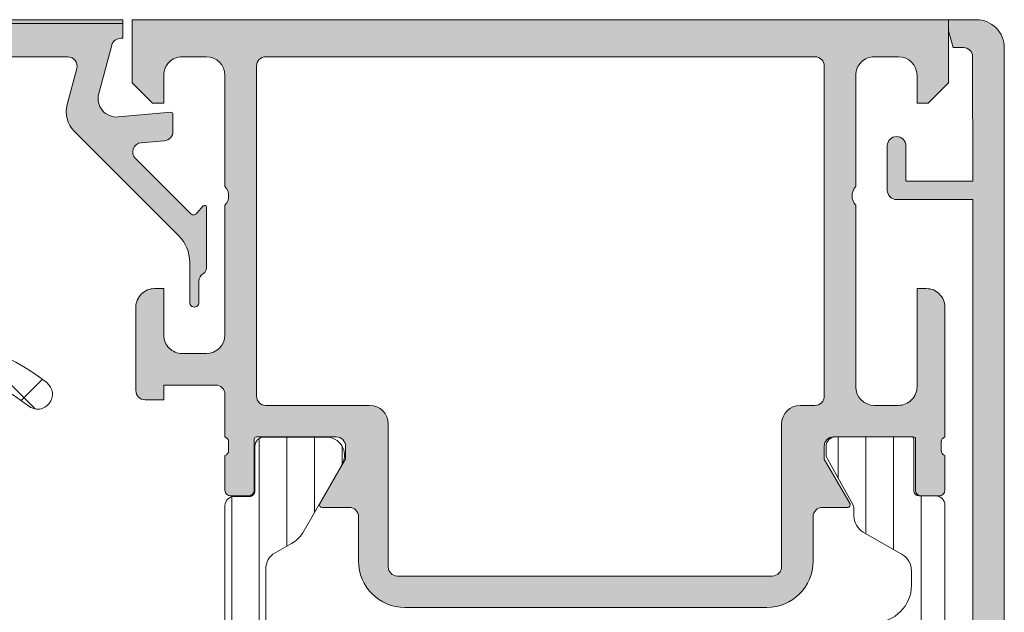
# Model space of a CAD drawing. Header units: millimetres. Extents: x 71658 to 298332, y -154437 to -30421.
# Tile 48 of 155: x 94020 to 94073, y -60041 to -60009. Entities that reach past the tile are written whole.
import ezdxf

# ---------------------------------------------------------------- set-up
doc = ezdxf.new("R2010")
doc.units = ezdxf.units.MM
doc.header["$LTSCALE"] = 500
doc.header["$MEASUREMENT"] = 0
doc.layers.add('A-13-UKS', color=250, linetype='Continuous', lineweight=5)

# ---------------------------------------------------------------- blocks, each defined once
blk = doc.blocks.new('lülanduks')
at = {"layer": 'A-13-UKS', "extrusion": (0, 0, -1)}
h = blk.add_hatch(color=256, dxfattribs=at)
edge = h.paths.add_edge_path()
edge.add_ellipse((-94004.78885179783, -58612.28314308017), major_axis=(-0.5000008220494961, 0), ratio=1, start_angle=180.0002205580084, end_angle=269.99968723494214, ccw=False)
edge.add_line((-94004.28885097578, -58612.28314115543), (-94004.28885097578, -58626.2830650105))
edge.add_ellipse((-94004.78885682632, -58626.28305915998), major_axis=(-0.500005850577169, 0), ratio=1, start_angle=90.00088897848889, end_angle=179.9993295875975, ccw=False)
edge.add_line((-94004.78884906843, -58626.7830650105), (-94005.78884716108, -58626.7830650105))
edge.add_arc((-94005.7888491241, -58627.28306304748), 0.4999980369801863, 89.99977505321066, 180.0002249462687)
edge.add_line((-94006.28884716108, -58627.2830650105), (-94006.28884716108, -58628.28306214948))
edge.add_ellipse((-94006.78885133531, -58628.28305797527), major_axis=(-0.5000041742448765, 0), ratio=1, start_angle=90.0006968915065, end_angle=179.9995216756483, ccw=False)
edge.add_line((-94006.78884525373, -58628.78306214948), (-94007.78884334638, -58628.78306214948))
edge.add_ellipse((-94007.78883558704, -58628.28305439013), major_axis=(-0.5000077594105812, 0), ratio=1, start_angle=0.0008891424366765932, end_angle=89.99911085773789, ccw=False)
edge.add_line((-94008.28884334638, -58628.28306214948), (-94008.28884334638, -58627.52684545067))
edge.add_arc((-94008.78884334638, -58627.52684545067), 0.5, 0, 110.01142880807)
edge.add_line((-94008.95994713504, -58627.05703326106), (-94013.61772620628, -58628.75337844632))
edge.add_ellipse((-94013.78882999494, -58628.28356625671), major_axis=(-0.4999999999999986, 0), ratio=1, start_angle=0, end_angle=110.01142880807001, ccw=False)
edge.add_line((-94014.28882999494, -58628.28356625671), (-94014.28882999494, -58627.96452715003))
edge.add_ellipse((-94013.78882999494, -58627.96452715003), major_axis=(-0.5000000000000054, 0), ratio=1, start_angle=290.01026182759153, end_angle=360, ccw=False)
edge.add_line((-94013.95992421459, -58627.49471147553), (-94007.96975507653, -58625.3132531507))
edge.add_ellipse((-94007.79866085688, -58625.7830688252), major_axis=(-0.4999999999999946, 0), ratio=1, start_angle=270, end_angle=290.01026182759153, ccw=False)
edge.add_line((-94007.79866085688, -58625.2830688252), (-94006.28884716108, -58625.2830688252))
edge.add_arc((-94006.28885460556, -58624.78306138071), 0.5000074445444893, 270.0008530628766, 359.9991469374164)
edge.add_line((-94005.78884716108, -58624.7830688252), (-94005.78884716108, -58614.8481354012))
edge.add_arc((-94007.28858322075, -58614.84849756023), 1.499736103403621, 0.0138358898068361, 92.45578114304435)
edge.add_line((-94007.35284442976, -58613.35013883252), (-94017.01021191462, -58613.76365454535))
edge.add_arc((-94016.98882217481, -58614.26319681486), 0.4999999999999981, 92.45183186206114, 180)
edge.add_line((-94017.48882217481, -58614.26319681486), (-94017.48882217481, -58617.09533279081))
edge.add_ellipse((-94018.2879005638, -58616.97135220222), major_axis=(-0.8086392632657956, 0), ratio=1, start_angle=25.09690427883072, end_angle=171.1806240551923, ccw=False)
edge.add_line((-94019.02019758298, -58617.31433694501), (-94019.38881893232, -58616.68313186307))
edge.add_line((-94019.38881893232, -58616.68313186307), (-94018.78881855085, -58616.68313138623))
edge.add_line((-94018.78881855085, -58616.68313138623), (-94018.7888204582, -58614.28313677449))
edge.add_arc((-94019.28881657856, -58614.28313396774), 0.4999961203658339, 359.9996783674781, 450.0001167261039)
edge.add_line((-94019.28881759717, -58613.78313784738), (-94022.81631488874, -58613.78314225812))
edge.add_arc((-94022.8162899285, -58614.28315924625), 0.5000169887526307, 90.00286013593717, 194.9993049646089)
edge.add_line((-94023.29927082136, -58614.41256730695), (-94022.77964801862, -58616.35182206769))
edge.add_ellipse((-94024.22853819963, -58616.74004550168), major_axis=(-1.500000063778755, 0), ratio=1, start_angle=134.9992078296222, end_angle=194.9997963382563, ccw=False)
edge.add_line((-94023.16789264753, -58617.80072038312), (-94028.80302295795, -58623.43585069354))
edge.add_arc((-94027.38880939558, -58624.85006425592), 2, 135.0000000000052, 180)
edge.add_line((-94029.38880939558, -58624.85006425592), (-94029.38880939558, -58627.01345842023))
edge.add_ellipse((-94029.63880176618, -58627.02899123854), major_axis=(-0.2504744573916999, 0), ratio=1, start_angle=-3.5553978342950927, end_angle=183.5553978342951, ccw=False)
edge.add_line((-94029.88879413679, -58627.01345842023), (-94029.88879388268, -58625.8943587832))
edge.add_arc((-94030.38879388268, -58625.89435866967), 0.5000000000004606, 359.9999869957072, 419.3429707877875)
edge.add_ellipse((-94029.97253907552, -58625.19210646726), major_axis=(-0.3163493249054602, 0), ratio=1, start_angle=-1.3290766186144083, end_angle=59.342970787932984, ccw=False)
edge.add_line((-94030.28880329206, -58625.18476884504), (-94030.28880329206, -58621.89474418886))
edge.add_ellipse((-94030.18880329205, -58621.89474418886), major_axis=(-0.1000000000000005, 0), ratio=1, start_angle=222.1440459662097, end_angle=360, ccw=False)
edge.add_line((-94030.11465726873, -58621.8276445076), (-94029.77009577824, -58622.2083894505))
edge.add_arc((-94029.59686864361, -58622.10832801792), 0.2000498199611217, 210.0120793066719, 314.9868505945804)
edge.add_line((-94029.45544452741, -58622.24981706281), (-94026.46727706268, -58619.26730554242))
edge.add_arc((-94026.82082445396, -58618.91375757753), 0.4999919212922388, 314.9999535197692, 445.0013822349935)
edge.add_line((-94026.77725930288, -58618.41566722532), (-94028.03237922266, -58618.31216447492))
edge.add_ellipse((-94027.98880365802, -58617.81407035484), major_axis=(-0.4999965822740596, 0), ratio=1, start_angle=0.00016830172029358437, end_angle=85.00023108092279, ccw=False)
edge.add_line((-94028.4888002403, -58617.81407182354), (-94028.4888002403, -58616.87555489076))
edge.add_ellipse((-94028.3888002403, -58616.87555489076), major_axis=(-0.0999999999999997, 0), ratio=1, start_angle=264.94662429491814, end_angle=360, ccw=False)
edge.add_line((-94028.37999186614, -58616.77594358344), (-94025.53650220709, -58617.02738613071))
edge.add_arc((-94025.44841846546, -58616.03127305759), 1, 264.9466242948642, 375.1087108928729)
edge.add_line((-94024.48298545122, -58615.77062176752), (-94025.18949909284, -58613.15374772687))
edge.add_arc((-94025.67245625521, -58613.2831295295), 0.4999872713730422, 14.99710225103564, 89.99985907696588)
edge.add_line((-94025.67245502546, -58612.78314225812), (-94025.78878803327, -58612.78314225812))
edge.add_line((-94025.78878803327, -58612.78314225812), (-94025.78878803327, -58611.78314225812))
edge.add_line((-94025.78878803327, -58611.78314225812), (-94004.78884906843, -58611.78314225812))
h = blk.add_hatch(color=256, dxfattribs=at)
edge = h.paths.add_edge_path()
edge.add_line((-94070.28880329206, -58611.78314225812), (-94070.28880329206, -58615.18313615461))
edge.add_line((-94070.28880329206, -58615.18313615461), (-94069.18880481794, -58616.28314225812))
edge.add_line((-94069.18880481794, -58616.28314225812), (-94068.58880634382, -58616.28314225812))
edge.add_line((-94068.58880634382, -58616.28314225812), (-94068.58880634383, -58614.78314472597))
edge.add_ellipse((-94067.58880082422, -58614.78314472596), major_axis=(-1.0000055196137, 0), ratio=1, start_angle=270.0000000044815, end_angle=360, ccw=False)
edge.add_line((-94067.58880082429, -58613.78313920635), (-94066.28879566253, -58613.78313920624))
edge.add_ellipse((-94066.28879566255, -58614.78313157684), major_axis=(-0.9999923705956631, 0), ratio=1, start_angle=179.9999271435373, end_angle=270, ccw=False)
edge.add_line((-94065.28880329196, -58614.78313284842), (-94065.28881092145, -58620.78314213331))
edge.add_ellipse((-94065.81375859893, -58621.28313456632), major_axis=(-0.7249568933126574, 0), ratio=1, start_angle=136.3947622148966, end_angle=223.605237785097, ccw=False)
edge.add_line((-94065.28881092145, -58621.78312699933), (-94065.28881092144, -58631.58279889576))
edge.add_ellipse((-94066.28880453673, -58631.58279889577), major_axis=(-0.9999936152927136, 0), ratio=1, start_angle=90.00000000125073, end_angle=180, ccw=False)
edge.add_line((-94066.2888045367, -58632.58279251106), (-94067.58881397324, -58632.58279251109))
edge.add_ellipse((-94067.58881397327, -58631.58280014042), major_axis=(-0.999992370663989, 0), ratio=1, start_angle=0, end_angle=90.00000000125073, ccw=False)
edge.add_line((-94068.58880634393, -58631.5828001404), (-94068.58880634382, -58626.28312699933))
edge.add_line((-94068.58880634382, -58626.28312699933), (-94069.08882923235, -58626.28312699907))
edge.add_arc((-94069.08882923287, -58627.28310411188), 0.9999771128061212, 89.99999997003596, 180)
edge.add_line((-94070.08880634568, -58627.28310411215), (-94070.08880634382, -58634.28279556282))
edge.add_ellipse((-94070.16764279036, -58634.55031615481), major_axis=(-0.2788950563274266, 0), ratio=1, start_angle=178.8354106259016, end_angle=253.58012358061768, ccw=False)
edge.add_line((-94069.88880534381, -58634.55598456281), (-94069.88880534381, -58635.00957856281))
edge.add_ellipse((-94070.16767343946, -58635.01523922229), major_axis=(-0.2789255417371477, 0), ratio=1, start_angle=106.42459455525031, end_angle=181.1628700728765, ccw=False)
edge.add_line((-94070.08880634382, -58635.28278256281), (-94070.08880634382, -58637.16279356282))
edge.add_arc((-94069.78880634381, -58637.16279356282), 0.3000000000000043, 180, 270)
edge.add_line((-94069.78880634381, -58637.46279356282), (-94068.80883202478, -58637.46279356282))
edge.add_arc((-94068.80883202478, -58637.16279356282), 0.3000000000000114, 270, 360)
edge.add_line((-94068.50883202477, -58637.16279356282), (-94068.50883202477, -58634.40279556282))
edge.add_ellipse((-94068.38883202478, -58634.40279556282), major_axis=(-0.1200000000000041, 0), ratio=1, start_angle=270.00000000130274, end_angle=360, ccw=False)
edge.add_line((-94068.38883202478, -58634.28279556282), (-94064.08880365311, -58634.28279556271))
edge.add_ellipse((-94064.0888036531, -58634.78278524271), major_axis=(-0.4999896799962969, 0), ratio=1, start_angle=180, end_angle=270.0000000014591, ccw=False)
edge.add_line((-94063.58881397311, -58634.78278524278), (-94063.58881397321, -58635.48279251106))
edge.add_line((-94063.58881397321, -58635.48279251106), (-94064.97705860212, -58637.88731826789))
edge.add_arc((-94064.85009755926, -58637.94400198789), 0.1390401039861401, 155.9408883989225, 266.6087467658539)
edge.add_line((-94064.85832233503, -58638.08279861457), (-94063.4888139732, -58638.08279861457))
edge.add_ellipse((-94063.4888139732, -58638.58279861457), major_axis=(-0.4999999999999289, 0), ratio=1, start_angle=180, end_angle=270, ccw=False)
edge.add_line((-94062.9888139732, -58638.58279861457), (-94062.9888139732, -58640.98310258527))
edge.add_arc((-94060.4888139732, -58640.98310258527), 2.500000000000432, 180, 270.0000000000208)
edge.add_line((-94060.4888139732, -58643.48310258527), (-94040.98892250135, -58643.48310258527))
edge.add_arc((-94040.98892250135, -58640.98310258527), 2.500000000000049, 270, 360)
edge.add_line((-94038.48892250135, -58640.98310258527), (-94038.48892250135, -58638.58279861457))
edge.add_ellipse((-94037.98892250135, -58638.58279861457), major_axis=(-0.5000000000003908, 0), ratio=1, start_angle=270, end_angle=360, ccw=False)
edge.add_line((-94037.98892250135, -58638.08279861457), (-94036.51941413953, -58638.08279861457))
edge.add_arc((-94036.5276389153, -58637.94400198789), 0.13904010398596, 273.3912532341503, 384.0591116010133)
edge.add_line((-94036.40067787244, -58637.88731826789), (-94037.78892250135, -58635.48279251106))
edge.add_line((-94037.78892250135, -58635.48279251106), (-94037.78892250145, -58634.78278524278))
edge.add_ellipse((-94037.28893282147, -58634.78278524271), major_axis=(-0.4999896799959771, 0), ratio=1, start_angle=269.99999999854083, end_angle=360, ccw=False)
edge.add_line((-94037.28893282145, -58634.28279556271), (-94032.98890444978, -58634.28279556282))
edge.add_ellipse((-94032.98890444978, -58634.40279556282), major_axis=(-0.1199999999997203, 0), ratio=1, start_angle=180, end_angle=269.99999999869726, ccw=False)
edge.add_line((-94032.86890444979, -58634.40279556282), (-94032.86890444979, -58637.16279356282))
edge.add_arc((-94032.56890444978, -58637.16279356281), 0.3000000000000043, 180, 270)
edge.add_line((-94032.56890444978, -58637.46279356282), (-94031.58893013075, -58637.46279356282))
edge.add_arc((-94031.58893013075, -58637.16279356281), 0.3000000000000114, 270, 360)
edge.add_line((-94031.28893013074, -58637.16279356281), (-94031.28893013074, -58635.2827825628))
edge.add_ellipse((-94031.2100630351, -58635.01523922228), major_axis=(-0.2789255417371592, 0), ratio=1, start_angle=-1.1628700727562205, end_angle=73.57540544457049, ccw=False)
edge.add_line((-94031.48893113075, -58635.00957856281), (-94031.48893113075, -58634.55598456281))
edge.add_ellipse((-94031.2100936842, -58634.55031615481), major_axis=(-0.2788950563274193, 0), ratio=1, start_angle=-73.58012358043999, end_angle=1.1645893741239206, ccw=False)
edge.add_line((-94031.28893013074, -58634.28279556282), (-94031.28893013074, -58631.98314711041))
edge.add_ellipse((-94030.78893013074, -58631.98314711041), major_axis=(-0.4999999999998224, 0), ratio=1, start_angle=270, end_angle=360, ccw=False)
edge.add_line((-94030.78893013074, -58631.48314711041), (-94027.98894245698, -58631.48314711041))
edge.add_line((-94027.98894245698, -58631.48314711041), (-94027.98894245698, -58632.28314253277))
edge.add_line((-94027.98894245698, -58632.28314253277), (-94026.9889079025, -58632.28313490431))
edge.add_arc((-94026.98891171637, -58631.78316564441), 0.4999692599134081, 270.0004370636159, 359.9992228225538)
edge.add_line((-94026.48894245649, -58631.78317242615), (-94026.48888141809, -58627.28324356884))
edge.add_arc((-94027.4889688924, -58627.28323000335), 1.000087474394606, 359.999222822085, 450.0000004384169)
edge.add_line((-94027.48896890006, -58626.28314252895), (-94027.98888142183, -58626.28314253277))
edge.add_line((-94027.98888142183, -58626.28314253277), (-94027.98888141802, -58628.78305513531))
edge.add_ellipse((-94028.9889688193, -58628.78305513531), major_axis=(-1.000087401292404, 0), ratio=1, start_angle=89.9999999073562, end_angle=180, ccw=False)
edge.add_line((-94028.98896882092, -58629.7831425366), (-94030.28887133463, -58629.7831425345))
edge.add_ellipse((-94030.28887133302, -58628.78308373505), major_axis=(-1.00005879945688, 0), ratio=1, start_angle=0, end_angle=89.99999990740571, ccw=False)
edge.add_line((-94031.28893013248, -58628.7830837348), (-94031.28893013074, -58621.78314253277))
edge.add_ellipse((-94030.76409079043, -58621.28314253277), major_axis=(-0.7248836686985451, 0), ratio=1, start_angle=-43.611576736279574, end_angle=43.61157673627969, ccw=False)
edge.add_line((-94031.28893013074, -58620.78314253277), (-94031.28893013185, -58614.78275459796))
edge.add_ellipse((-94030.28887532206, -58614.78275459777), major_axis=(-1.000054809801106, 0), ratio=1, start_angle=270.0000000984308, end_angle=360, ccw=False)
edge.add_line((-94030.28887532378, -58613.78269978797), (-94028.98896774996, -58613.78269978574))
edge.add_ellipse((-94028.98896774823, -58614.78278611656), major_axis=(-1.000086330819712, 0), ratio=1, start_angle=180, end_angle=270.0000000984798, ccw=False)
edge.add_line((-94027.98888141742, -58614.7827861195), (-94027.98888142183, -58616.28314968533))
edge.add_line((-94027.98888142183, -58616.28314968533), (-94027.38890583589, -58616.28314968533))
edge.add_line((-94027.38890583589, -58616.28314968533), (-94026.28893024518, -58615.18317433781))
edge.add_line((-94026.28893024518, -58615.18317433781), (-94026.28893024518, -58611.78314225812))
edge.add_line((-94026.28893024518, -58611.78314225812), (-94070.28880329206, -58611.78314225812))
edge = h.paths.add_edge_path()
edge.add_ellipse((-94063.08880786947, -58614.28313920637), major_axis=(-0.5000000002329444, 0), ratio=1, start_angle=269.9999999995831, end_angle=360, ccw=False)
edge.add_line((-94063.08880786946, -58613.78313920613), (-94033.4889481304, -58613.78313920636))
edge.add_ellipse((-94033.4889481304, -58614.28314194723), major_axis=(-0.5000027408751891, 0), ratio=1, start_angle=180, end_angle=269.9999999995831, ccw=False)
edge.add_line((-94032.98894538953, -58614.28314194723), (-94032.98894538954, -58632.08279251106))
edge.add_ellipse((-94033.48894538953, -58632.08279251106), major_axis=(-0.5000000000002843, 0), ratio=1, start_angle=89.9999999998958, end_angle=180, ccw=False)
edge.add_line((-94033.48894538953, -58632.58279251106), (-94039.08891997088, -58632.58279251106))
edge.add_arc((-94039.08891997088, -58633.58279046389), 0.9999979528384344, 90, 179.9998297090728)
edge.add_line((-94040.08891792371, -58633.58278749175), (-94040.0889408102, -58641.28310554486))
edge.add_ellipse((-94040.58895154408, -58641.28310405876), major_axis=(-0.5000107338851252, 0), ratio=1, start_angle=90, end_angle=179.9998297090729, ccw=False)
edge.add_line((-94040.58895154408, -58641.78311479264), (-94060.7887849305, -58641.78311479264))
edge.add_ellipse((-94060.78878493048, -58641.28310405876), major_axis=(-0.5000107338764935, 0), ratio=1, start_angle=0.00017029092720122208, end_angle=89.99999999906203, ccw=False)
edge.add_line((-94061.28879566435, -58641.28310554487), (-94061.28881855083, -58633.58278749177))
edge.add_arc((-94062.28881650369, -58633.5827904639), 0.9999979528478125, 0.0001702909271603, 90.00000000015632)
edge.add_line((-94062.28881650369, -58632.58279251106), (-94063.08880786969, -58632.58279251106))
edge.add_ellipse((-94063.0888078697, -58632.08279251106), major_axis=(-0.4999999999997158, 0), ratio=1, start_angle=0, end_angle=90.00000000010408, ccw=False)
edge.add_line((-94063.5888078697, -58632.08279251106), (-94063.5888078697, -58614.28313920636))
at = {"layer": 'A-13-UKS'}
h = blk.add_hatch(color=256, dxfattribs=at)
edge = h.paths.add_edge_path()
edge.add_line((94070.28677391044, -58681.78314224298), (94070.28677391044, -58681.18313613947))
edge.add_line((94070.28677391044, -58681.18313613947), (94070.52792762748, -58680.28314224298))
edge.add_line((94070.52792762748, -58680.28314224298), (94071.08677314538, -58680.28314224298))
edge.add_arc((94071.08677314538, -58679.78314224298), 0.5, 270, 359.9971618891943)
edge.add_line((94071.58677314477, -58679.78316701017), (94071.58710502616, -58673.08314529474))
edge.add_line((94071.58710502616, -58673.08314529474), (94067.98712944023, -58673.08314529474))
edge.add_line((94067.98712944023, -58673.08314529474), (94067.98683570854, -58674.98310867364))
edge.add_ellipse((94067.48683570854, -58674.98310867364), major_axis=(0.5, -6.123233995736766e-17), ratio=1, start_angle=180, end_angle=360, ccw=False)
edge.add_line((94066.98683570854, -58674.98310867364), (94066.98683570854, -58672.58311477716))
edge.add_ellipse((94067.48657223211, -58672.58285130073), major_axis=(0.4997365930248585, -6.120008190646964e-17), ratio=1, start_angle=89.96979190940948, end_angle=180.0302080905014, ccw=False)
edge.add_line((94067.48683570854, -58672.08311477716), (94071.58710884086, -58672.08314529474))
edge.add_line((94071.58710884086, -58672.08314529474), (94071.58710884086, -58621.48313919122))
edge.add_line((94071.58710884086, -58621.48313919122), (94067.48683570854, -58621.4831697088))
edge.add_ellipse((94067.48657859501, -58620.98342682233), major_axis=(0.4997429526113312, -6.120086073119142e-17), ratio=1, start_angle=179.9705218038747, end_angle=270.029478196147, ccw=False)
edge.add_line((94066.98683570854, -58620.9831697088), (94066.98683570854, -58618.58316818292))
edge.add_ellipse((94067.48683570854, -58618.58316818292), major_axis=(0.5, -6.123233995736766e-17), ratio=1, start_angle=0, end_angle=180, ccw=False)
edge.add_line((94067.98683570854, -58618.58316818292), (94067.98712944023, -58620.48313919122))
edge.add_line((94067.98712944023, -58620.48313919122), (94071.58710502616, -58620.48313919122))
edge.add_line((94071.58710502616, -58620.48313919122), (94071.58677314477, -58613.78311750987))
edge.add_arc((94071.08677314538, -58613.78314227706), 0.5, 360.0028381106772, 450)
edge.add_line((94071.08677314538, -58613.28314227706), (94070.52995704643, -58613.28314227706))
edge.add_line((94070.52995704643, -58613.28314227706), (94070.28880332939, -58612.38314075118))
edge.add_line((94070.28880332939, -58612.38314075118), (94070.28880332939, -58611.78314227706))
edge.add_line((94070.28880332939, -58611.78314227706), (94071.78677391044, -58611.78317276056))
edge.add_ellipse((94071.78423586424, -58613.28779839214), major_axis=(1.504627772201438, -1.842637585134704e-16), ratio=1, start_angle=-0.5129896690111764, end_angle=89.90335190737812, ccw=False)
edge.add_line((94073.28880332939, -58613.30126968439), (94073.28677391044, -58680.2831117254))
edge.add_ellipse((94071.78747185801, -58680.28384017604), major_axis=(1.499302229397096, -1.836115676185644e-16), ratio=1, start_angle=-90.02667204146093, end_angle=0.02783771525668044, ccw=False)
edge.add_line((94071.78677391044, -58681.78314224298), (94070.28677391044, -58681.78314224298))
blk.add_line((93096.18880329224, -58613.7920783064), (94025.78878803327, -58611.9831422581), dxfattribs=at)
at = {"layer": 'A-13-UKS', "color": 7, "extrusion": (0, 0, -1)}
for p, q in [((94025.78878803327, -58611.78314225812), (94004.78884906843, -58611.78314225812)), ((94025.78878803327, -58612.78314225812), (94025.78878803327, -58611.78314225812)), ((94026.28893024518, -58615.18317433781), (94026.28893024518, -58611.78314225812)), ((94026.28893024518, -58611.78314225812), (94070.28880329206, -58611.78314225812)), ((94070.28880329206, -58611.78314225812), (94070.28880329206, -58615.18313615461)), ((94025.67245502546, -58612.78314225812), (94025.78878803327, -58612.78314225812)), ((94024.48298545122, -58615.77062176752), (94025.18949909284, -58613.15374772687)), ((94019.28881759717, -58613.78313784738), (94022.81631488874, -58613.78314225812)), ((94030.28887532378, -58613.78269978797), (94028.98896774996, -58613.78269978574)), ((94063.08880786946, -58613.78313920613), (94033.4889481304, -58613.78313920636)), ((94067.58880082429, -58613.78313920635), (94066.28879566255, -58613.78313920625)), ((94023.29927082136, -58614.41256730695), (94022.77964801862, -58616.35182206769)), ((94032.98894538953, -58614.28314194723), (94032.98894538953, -58632.08279251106)), ((94063.5888078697, -58632.08279251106), (94063.5888078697, -58614.28313920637)), ((94027.98888141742, -58614.7827861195), (94027.98888142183, -58616.28314968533)), ((94031.28893013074, -58620.78314253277), (94031.28893013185, -58614.78275459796)), ((94065.28880329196, -58614.78313284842), (94065.28881092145, -58620.78314213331)), ((94068.58880634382, -58616.28314225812), (94068.58880634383, -58614.78314472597)), ((94027.38890583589, -58616.28314968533), (94026.28893024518, -58615.18317433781)), ((94070.28880329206, -58615.18313615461), (94069.18880481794, -58616.28314225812)), ((94027.98888142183, -58616.28314968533), (94027.38890583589, -58616.28314968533)), ((94069.18880481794, -58616.28314225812), (94068.58880634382, -58616.28314225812)), ((94028.37999186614, -58616.77594358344), (94025.53650220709, -58617.02738613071)), ((94028.4888002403, -58617.81407182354), (94028.4888002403, -58616.87555489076)), ((94023.16789264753, -58617.80072038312), (94028.80302295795, -58623.43585069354)), ((94026.77725930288, -58618.41566722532), (94028.03237922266, -58618.31216447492)), ((94029.45544452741, -58622.24981706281), (94026.46727706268, -58619.26730554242)), ((94030.11465726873, -58621.8276445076), (94029.77009577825, -58622.2083894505)), ((94031.28893013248, -58628.7830837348), (94031.28893013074, -58621.78314253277)), ((94065.28881092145, -58621.78312699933), (94065.28881092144, -58631.58279889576)), ((94030.28880329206, -58625.18476884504), (94030.28880329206, -58621.89474418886)), ((94029.38880939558, -58624.85006425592), (94029.38880939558, -58627.01345842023)), ((94029.88879413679, -58627.01345842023), (94029.88879388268, -58625.8943587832)), ((94027.48896890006, -58626.28314252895), (94027.98888142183, -58626.28314253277)), ((94027.98888142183, -58626.28314253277), (94027.98888141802, -58628.78305513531)), ((94068.58880634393, -58631.5828001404), (94068.58880634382, -58626.28312699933)), ((94068.58880634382, -58626.28312699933), (94069.08882923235, -58626.28312699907)), ((94026.48894245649, -58631.78317242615), (94026.48888141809, -58627.28324356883)), ((94070.08880634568, -58627.28310411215), (94070.08880634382, -58634.28279556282)), ((94028.98896882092, -58629.7831425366), (94030.28887133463, -58629.78314253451)), ((94030.78893013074, -58631.48314711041), (94027.98894245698, -58631.48314711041)), ((94027.98894245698, -58631.48314711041), (94027.98894245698, -58632.28314253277)), ((94027.98894245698, -58632.28314253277), (94026.9889079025, -58632.28313490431)), ((94031.28893013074, -58634.28279556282), (94031.28893013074, -58631.98314711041)), ((94033.48894538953, -58632.58279251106), (94039.08891997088, -58632.58279251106)), ((94062.28881650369, -58632.58279251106), (94063.0888078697, -58632.58279251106)), ((94066.2888045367, -58632.58279251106), (94067.58881397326, -58632.58279251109)), ((94040.08891792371, -58633.58278749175), (94040.0889408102, -58641.28310554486)), ((94061.28879566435, -58641.28310554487), (94061.28881855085, -58633.58278749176)), ((94031.48893113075, -58635.00957856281), (94031.48893113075, -58634.55598456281)), ((94032.86890444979, -58634.40279556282), (94032.86890444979, -58637.16279356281)), ((94037.28893282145, -58634.28279556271), (94032.98890444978, -58634.28279556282)), ((94033.39879557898, -58634.29312943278), (94036.8753397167, -58634.29312943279)), ((94068.38883202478, -58634.28279556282), (94064.08880365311, -58634.28279556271)), ((94064.18878839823, -58634.28314022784), (94068.2888167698, -58634.28314022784)), ((94068.40881676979, -58634.40314022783), (94068.40881676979, -58637.16313822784)), ((94068.50883202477, -58637.16279356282), (94068.50883202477, -58634.40279556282)), ((94069.88880534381, -58634.55598456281), (94069.88880534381, -58635.00957856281)), ((94032.89913154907, -58637.19308493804), (94032.89879960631, -58634.79319456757)), ((94037.78892250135, -58635.48279251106), (94037.78892250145, -58634.78278524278)), ((94063.58881397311, -58634.78278524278), (94063.58881397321, -58635.48279251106)), ((94063.68879368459, -58635.34160629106), (94063.68879871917, -58634.78312539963)), ((94031.28893013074, -58637.16279356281), (94031.28893013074, -58635.2827825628)), ((94036.40067787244, -58637.88731826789), (94037.78892250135, -58635.48279251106)), ((94063.58881397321, -58635.48279251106), (94064.97705860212, -58637.88731826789)), ((94065.12610094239, -58637.92737754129), (94063.68879368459, -58635.34160629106)), ((94070.08880634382, -58635.28278256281), (94070.08880634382, -58637.16279356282)), ((94037.5742817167, -58635.82358243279), (94035.47751378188, -58639.45529152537)), ((94032.56890444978, -58637.46279356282), (94031.58893013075, -58637.46279356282)), ((94031.7887975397, -58637.49312643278), (94032.59913155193, -58637.49312643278)), ((94068.7088167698, -58637.46313822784), (94069.58879108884, -58637.46356304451)), ((94069.78880634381, -58637.46279356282), (94068.80883202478, -58637.46279356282)), ((94031.28554318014, -58665.57307608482), (94031.28880022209, -58637.99306470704)), ((94037.98892250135, -58638.08279861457), (94036.51941413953, -58638.08279861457)), ((94064.85832233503, -58638.08279861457), (94063.4888139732, -58638.08279861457)), ((94065.18879108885, -58638.54630215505), (94065.18879108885, -58638.16978235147)), ((94070.08879108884, -58637.96356304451), (94070.08879108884, -58665.50314222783)), ((94038.48892250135, -58640.98310258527), (94038.48892250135, -58638.58279861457)), ((94062.9888139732, -58638.58279861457), (94062.9888139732, -58640.98310258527)), ((94067.7887908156, -58640.62155172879), (94065.68879116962, -58639.41232760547)), ((94034.88255016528, -58640.02978359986), (94033.9888012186, -58640.53146243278)), ((94033.4887992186, -58641.39748843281), (94033.48554217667, -58662.16877045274)), ((94040.58895154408, -58641.78311479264), (94060.78878493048, -58641.78311479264)), ((94068.28879108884, -58642.28314022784), (94068.28879108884, -58641.48757760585)), ((94060.4888139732, -58643.48310258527), (94040.98892250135, -58643.48310258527))]:
    blk.add_line(p, q, dxfattribs=at)
at = {"layer": 'A-13-UKS', "color": 7}
for p, q in [((94070.28880332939, -58612.38314075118), (94070.28880332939, -58611.78314227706)), ((94070.28880332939, -58611.78314227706), (94071.78677391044, -58611.78317276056)), ((94070.52995704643, -58613.28314227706), (94070.28880332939, -58612.38314075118)), ((94071.08677314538, -58613.28314227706), (94070.52995704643, -58613.28314227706)), ((94073.28880332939, -58613.30126968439), (94073.28677391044, -58680.2831117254)), ((94071.58710502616, -58620.48313919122), (94071.58677314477, -58613.78311750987)), ((94066.98683570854, -58620.9831697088), (94066.98683570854, -58618.58316818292)), ((94067.98683570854, -58618.58316818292), (94067.98712944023, -58620.48313919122)), ((94067.98712944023, -58620.48313919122), (94071.58710502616, -58620.48313919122)), ((94071.58710884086, -58621.48313919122), (94067.48683570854, -58621.4831697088)), ((94071.58710884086, -58672.08314529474), (94071.58710884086, -58621.48313919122))]:
    blk.add_line(p, q, dxfattribs=at)
at = {"layer": 'A-13-UKS', "linetype": 'Continuous'}
for p, q in [((94021.05270085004, -58632.77073247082), (94017.51299238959, -58629.23102401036)), ((94021.45170378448, -58631.17285645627), (94020.30677088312, -58632.31778935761))]:
    blk.add_line(p, q, dxfattribs=at)
at = {"layer": 'A-13-UKS', "linetype": 'Continuous', "extrusion": (0, 0, -1)}
for p, q in [((94033.14130329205, -58669.20154210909), (94033.14130329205, -58634.36453038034)), ((94034.62720329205, -58640.17311481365), (94034.62720329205, -58634.29312943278)), ((94036.11310329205, -58638.35441805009), (94036.11310329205, -58634.29312943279)), ((94064.34520329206, -58636.52251251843), (94064.34520329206, -58634.28314022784)), ((94065.83110329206, -58639.49427392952), (94065.83110329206, -58634.28314022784)), ((94067.31700329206, -58640.34988651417), (94067.31700329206, -58634.28314022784)), ((94037.59900329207, -58635.7830282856), (94037.59900329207, -58634.78286672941)), ((94031.65540329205, -58666.05589970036), (94031.65540329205, -58637.51124898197)), ((94068.80290329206, -58666.00314222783), (94068.80290329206, -58637.46318364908))]:
    blk.add_line(p, q, dxfattribs=at)
at = {"layer": 'A-13-UKS', "color": 7, "extrusion": (0, 0, -1)}
for centre, radius, start, end in [((-94071.78423586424, -58613.28779839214), 1.504627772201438, 90.0966480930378, 180.5129896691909), ((-94025.67245625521, -58613.2831295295), 0.4999872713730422, 14.99710225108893, 89.99985907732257), ((-94022.8162899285, -58614.28315924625), 0.5000169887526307, 90.00286013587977, 194.9993049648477), ((-94025.44841846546, -58616.03127305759), 1, 264.9466242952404, 15.1087108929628), ((-94067.48683570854, -58618.58316818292), 0.5, 0, 180), ((-94026.82082445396, -58618.91375757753), 0.4999919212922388, 314.9999535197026, 85.0013822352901), ((-94067.48657859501, -58620.98342682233), 0.4997429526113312, 269.97052180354, 0.02947819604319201), ((-94029.59686864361, -58622.10832801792), 0.2000498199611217, 210.0120793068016, 314.9868505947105), ((-94027.38880939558, -58624.85006425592), 2, 135.0000000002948, 180), ((-94030.38879388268, -58625.89435866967), 0.5000000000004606, 359.9999869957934, 59.34297078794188), ((-94027.4889688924, -58627.28323000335), 1.000087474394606, 359.9992228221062, 90.00000043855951), ((-94069.08882923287, -58627.28310411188), 0.9999771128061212, 89.99999996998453, 180), ((-94026.98891171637, -58631.78316564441), 0.4999692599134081, 270.0004370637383, 359.9992228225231), ((-94039.08891997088, -58633.58279046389), 0.9999979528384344, 90, 179.99982970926), ((-94062.28881650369, -58633.5827904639), 0.9999979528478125, 0.000170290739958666, 90), ((-94033.39879557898, -58634.79312541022), 0.4999959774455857, 359.9920750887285, 90), ((-94036.7330290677, -58635.28294750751), 0.9999960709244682, 98.18160805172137, 212.7270160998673), ((-94064.18878839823, -58634.78312990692), 0.4999896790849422, 0.0005165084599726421, 90), ((-94068.2888167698, -58634.40314022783), 0.1199999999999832, 90, 180), ((-94031.58893013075, -58637.16279356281), 0.3000000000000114, 270, 0), ((-94032.56890444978, -58637.16279356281), 0.3000000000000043, 180, 270), ((-94068.80883202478, -58637.16279356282), 0.3000000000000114, 270, 0), ((-94069.78880634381, -58637.16279356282), 0.3000000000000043, 180, 270), ((-94031.78879753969, -58637.99312375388), 0.4999973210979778, 0.006766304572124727, 90.00000000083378), ((-94069.58879108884, -58637.96356304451), 0.5000000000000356, 90, 180), ((-94036.5276389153, -58637.94400198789), 0.13904010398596, 273.3912532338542, 24.05911160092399), ((-94064.85009755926, -58637.94400198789), 0.1390401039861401, 155.940888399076, 266.6087467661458), ((-94066.18879108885, -58638.54630215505), 1.000000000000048, 299.9999946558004, 0), ((-94034.17847563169, -58638.70529160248), 1.499999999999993, 209.999996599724, 242.0057453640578), ((-94040.98892250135, -58640.98310258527), 2.500000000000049, 270, 0), ((-94060.4888139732, -58640.98310258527), 2.500000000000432, 180, 270)]:
    blk.add_arc(centre, radius, start, end, dxfattribs=at)
at = {"layer": 'A-13-UKS', "color": 7}
for centre, radius, start, end in [((94071.08677314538, -58613.78314227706), 0.5, 0.002838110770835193, 90), ((94028.98896774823, -58614.78278611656), 1.000086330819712, 89.99999990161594, 180), ((94030.28887532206, -58614.78275459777), 1.000054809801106, 0, 89.99999990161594), ((94033.4889481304, -58614.28314194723), 0.5000027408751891, 90, 180), ((94063.08880786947, -58614.28313920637), 0.5000000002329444, 0, 90), ((94066.28879566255, -58614.78313157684), 0.9999923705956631, 90, 180.0000728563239), ((94067.58880082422, -58614.78314472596), 1.0000055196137, 0, 89.99999999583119), ((94024.22853819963, -58616.74004550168), 1.500000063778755, 165.0002036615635, 225.0007921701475), ((94028.3888002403, -58616.87555489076), 0.0999999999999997, 0, 95.05337570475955), ((94027.98880365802, -58617.81407035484), 0.4999965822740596, 274.9997689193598, 359.9998316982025), ((94030.76409079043, -58621.28314253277), 0.7248836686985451, 316.3884232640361, 43.61157673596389), ((94065.81375859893, -58621.28313456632), 0.7249568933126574, 136.3947622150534, 223.6052377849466), ((94030.18880329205, -58621.89474418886), 0.1000000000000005, 0, 137.855954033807), ((94029.97253907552, -58625.19210646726), 0.3163493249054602, 300.6570292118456, 1.329076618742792), ((94029.63880176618, -58627.02899123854), 0.2504744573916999, 176.4446021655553, 3.55539783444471), ((94028.9889688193, -58628.78305513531), 1.000087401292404, 180, 270.0000000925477), ((94030.28887133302, -58628.78308373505), 1.00005879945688, 270.0000000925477, 0), ((94014.26562029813, -58640.78327809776), 10.4, 51.78678929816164, 90), ((94030.78893013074, -58631.98314711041), 0.4999999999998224, 0, 90), ((94066.28880453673, -58631.58279889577), 0.9999936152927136, 180, 269.9999999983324), ((94067.58881397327, -58631.58280014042), 0.999992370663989, 269.9999999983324, 0), ((94033.48894538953, -58632.08279251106), 0.5000000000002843, 180, 270), ((94063.0888078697, -58632.08279251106), 0.4999999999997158, 270, 0), ((94031.2100936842, -58634.55031615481), 0.2788950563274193, 358.8354106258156, 73.5801235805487), ((94032.98890444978, -58634.40279556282), 0.1199999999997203, 90.00000000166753, 180), ((94037.28893282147, -58634.78278524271), 0.4999896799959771, 0, 90.00000000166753), ((94064.0888036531, -58634.78278524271), 0.4999896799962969, 89.99999999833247, 180), ((94068.38883202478, -58634.40279556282), 0.1200000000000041, 0, 89.99999999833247), ((94070.16764279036, -58634.55031615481), 0.2788950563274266, 106.4198764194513, 181.1645893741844), ((94031.2100630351, -58635.01523922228), 0.2789255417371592, 286.4245945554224, 1.162870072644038), ((94070.16767343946, -58635.01523922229), 0.2789255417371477, 178.8371299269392, 253.5754054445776), ((94032.59913155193, -58637.19312643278), 0.3000000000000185, 269.9999999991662, 0.007924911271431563), ((94068.7088167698, -58637.16313822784), 0.2999999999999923, 180, 270), ((94037.98892250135, -58638.58279861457), 0.5000000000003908, 0, 90), ((94063.4888139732, -58638.58279861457), 0.4999999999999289, 90, 180), ((94064.68879108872, -58638.16978235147), 0.5000000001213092, 0, 28.99999999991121), ((94034.4887996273, -58641.39748922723), 1.000000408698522, 119.999881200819, 179.99995448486), ((94067.28879054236, -58641.48757760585), 1.000000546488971, 0, 59.99999999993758), ((94040.58895154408, -58641.28310405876), 0.5000107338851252, 180.00017029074, 270), ((94060.78878493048, -58641.28310405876), 0.5000107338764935, 270.0000000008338, 359.99982970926), ((94066.28879108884, -58642.28314022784), 2.000000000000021, 270, 0)]:
    blk.add_arc(centre, radius, start, end, dxfattribs=at)
at = {"layer": 'A-13-UKS', "color": 7, "extrusion": (-1e-16, 0, -1)}
for centre, radius, start, end in [((-94014.26562029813, -58640.78327809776), 12, 90, 128.2132107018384), ((-94021.1938235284, -58631.98327809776), 0.8000000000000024, 128.2132107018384, 308.2132107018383)]:
    blk.add_arc(centre, radius, start, end, dxfattribs=at)

msp = doc.modelspace()

# ---------------------------------------------------------------- block references
at = {"layer": 'A-13-UKS'}
msp.add_blockref('lülanduks', (0, -1397.32153320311), dxfattribs=at)

doc.saveas('drawing.dxf')
